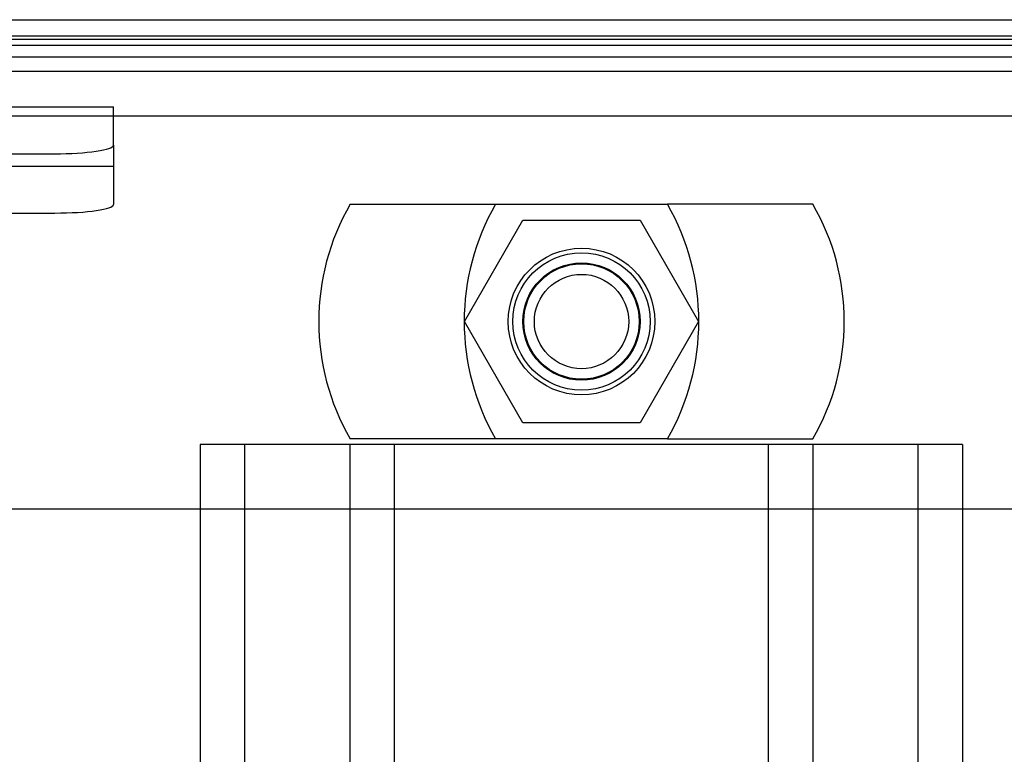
# Model space of a CAD drawing. Header units: inches. Extents: x 1 to 359, y -2 to 239.
# Tile 9 of 82: x 108.42 to 110.52, y 31.05 to 32.61. Entities that reach past the tile are written whole.
import ezdxf
from ezdxf.lldxf.tags import DXFTag

# ---------------------------------------------------------------- set-up
doc = ezdxf.new("R2010")
doc.units = ezdxf.units.IN
doc.header["$MEASUREMENT"] = 0
for name, color, linetype in [('COM53964-1', 7, 'Continuous'), ('COM70098', 7, 'Continuous'), ('COM70739-9', 7, 'Continuous'), ('COM70838', 7, 'Continuous'), ('COM71298-1', 7, 'Continuous'), ('COM71299-1', 7, 'Continuous'), ('Default', 7, 'Continuous'), ('GSK87756', 7, 'Continuous'), ('NTS86070', 7, 'Continuous'), ('SCC180005', 7, 'Continuous')]:
    doc.layers.add(name, color=color, linetype=linetype)
tags = doc.linetypes.add('HIDDEN2', pattern=[0.1875, 0.125, -0.0625]).pattern_tags.tags
tags[6:7] = [DXFTag(74, 4), DXFTag(75, 0), DXFTag(340, '0'), DXFTag(46, 0.0), DXFTag(50, 0.0), DXFTag(44, 0.0), DXFTag(45, 0.0)]
tags[4:5] = [DXFTag(74, 4), DXFTag(75, 0), DXFTag(340, '0'), DXFTag(46, 0.0), DXFTag(50, 0.0), DXFTag(44, 0.0), DXFTag(45, 0.0)]

# ---------------------------------------------------------------- blocks, each defined once
blk = doc.blocks.new('SE2')
at = {"layer": 'COM53964-1', "color": 7, "linetype": 'HIDDEN2'}
for p, q in [((108.9414, 31.7067), (108.8034, 31.7067)), ((108.8034, 31.7067), (108.8034, 15.3317)), ((108.8984, 31.7067), (108.8984, 15.3317)), ((110.2904, 31.7067), (108.9414, 31.7067)), ((109.1224, 31.7067), (109.1224, 15.3317)), ((109.2174, 31.7067), (109.2174, 15.3317)), ((110.0144, 31.7067), (110.0144, 15.3317)), ((110.1094, 31.7067), (110.1094, 15.3317)), ((110.4284, 31.7067), (110.2904, 31.7067)), ((110.3334, 31.7067), (110.3334, 15.3317)), ((110.4284, 31.7067), (110.4284, 15.3317))]:
    blk.add_line(p, q, dxfattribs=at)
at = {"layer": 'COM70098', "color": 7, "linetype": 'Continuous'}
blk.add_line((108.1394, 32.6117), (111.0934, 32.6117), dxfattribs=at)
at = {"layer": 'COM70098', "color": 7, "linetype": 'HIDDEN2'}
blk.add_line((107.8664, 31.5697), (111.3664, 31.5697), dxfattribs=at)
blk.add_circle((109.6164, 31.9687), 0.1562, dxfattribs=at)
at = {"layer": 'COM70739-9', "color": 7, "linetype": 'HIDDEN2'}
blk.add_line((111.5354, 32.5317), (107.6974, 32.5317), dxfattribs=at)
at = {"layer": 'COM70838', "color": 7, "linetype": 'HIDDEN2'}
for p, q in [((107.3739, 32.4261), (108.6189, 32.4261)), ((108.6189, 32.3443), (108.6189, 32.4261)), ((108.6189, 32.3443), (108.6189, 32.218)), ((107.3739, 32.3261), (108.4939, 32.3261)), ((107.2048, 32.2998), (108.6189, 32.2998)), ((107.3739, 32.1998), (108.4939, 32.1998))]:
    blk.add_line(p, q, dxfattribs=at)
for centre, major_axis, start_param, end_param in [((108.4939, 32.3443), (-0.125, 0), 1.570796, 3.141593), ((108.4939, 32.218), (0.125, 0), 4.712389, 6.283185)]:
    blk.add_ellipse(centre, major_axis=major_axis, ratio=0.145455, start_param=start_param, end_param=end_param, dxfattribs=at)
at = {"layer": 'COM71298-1', "color": 7, "linetype": 'HIDDEN2'}
blk.add_line((107.9994, 32.5705), (111.2334, 32.5705), dxfattribs=at)
at = {"layer": 'COM71299-1', "color": 7, "linetype": 'Continuous'}
for p, q in [((111.2334, 32.5768), (107.9994, 32.5768)), ((85.6814, 32.5017), (133.5514, 32.5017))]:
    blk.add_line(p, q, dxfattribs=at)
at = {"layer": 'COM71299-1', "color": 7, "linetype": 'HIDDEN2'}
for p, q in [((111.2334, 32.557), (107.9994, 32.557)), ((85.6814, 32.4067), (133.5514, 32.4067))]:
    blk.add_line(p, q, dxfattribs=at)
at = {"layer": 'GSK87756', "color": 7, "linetype": 'HIDDEN2'}
blk.add_circle((109.6164, 31.9687), 0.125, dxfattribs=at)
at = {"layer": 'NTS86070', "color": 7, "linetype": 'HIDDEN2'}
for p, q in [((109.1234, 32.2187), (109.7994, 32.2187)), ((110.1094, 32.2187), (109.7994, 32.2187)), ((109.7994, 31.7187), (109.1234, 31.7187)), ((109.7994, 31.7187), (110.1094, 31.7187))]:
    blk.add_line(p, q, dxfattribs=at)
for radius in [0.1465, 0.125, 0.1005]:
    blk.add_circle((109.6164, 31.9687), radius, dxfattribs=at)
for centre, start, end in [((109.5564, 31.9687), 150, 210), ((109.8664, 31.9687), 150, 210), ((109.3664, 31.9687), 330, 30), ((109.6764, 31.9687), 330, 30)]:
    blk.add_arc(centre, 0.5, start, end, dxfattribs=at)
at = {"layer": 'SCC180005', "color": 7, "linetype": 'HIDDEN2'}
for p, q in [((109.367, 31.9687), (109.4917, 32.1847)), ((109.4917, 32.1847), (109.7411, 32.1847)), ((109.7411, 32.1847), (109.8658, 31.9687)), ((109.4917, 31.7527), (109.367, 31.9687)), ((109.8658, 31.9687), (109.7411, 31.7527)), ((109.7411, 31.7527), (109.4917, 31.7527))]:
    blk.add_line(p, q, dxfattribs=at)
blk.add_circle((109.6164, 31.9687), 0.123, dxfattribs=at)

msp = doc.modelspace()

# ---------------------------------------------------------------- block references
at = {"layer": 'Default'}
msp.add_blockref('SE2', (0, 0), dxfattribs=at)

doc.saveas('drawing.dxf')
